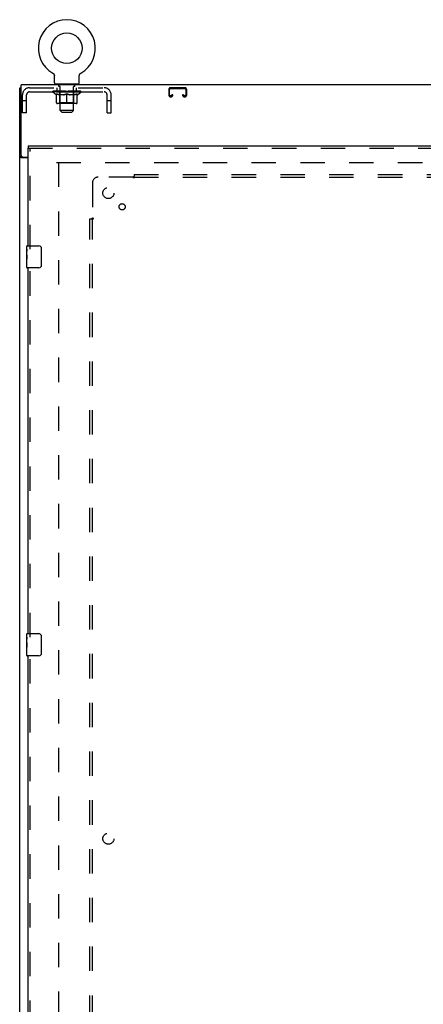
# Model space of a CAD drawing. Header units: inches. Extents: x 0 to 200, y 0 to 129.
# Tile 5 of 30: x 47 to 65, y 41 to 85. Entities that reach past the tile are written whole.
import ezdxf

# ---------------------------------------------------------------- set-up
doc = ezdxf.new("R2010")
doc.units = ezdxf.units.IN
doc.header["$LTSCALE"] = 11
doc.header["$MEASUREMENT"] = 0
doc.linetypes.add('HIDDEN', pattern=[0.2, 0.1, -0.1])
doc.layers.get('0').update_dxf_attribs({"linetype": 'CONTINUOUS'})
for name, color, linetype in [('DEFAULT_2', 8, 'HIDDEN'), ('MAIN_ENCLOSURE_DOOR_ASSEMBLY', 7, 'CONTINUOUS'), ('SUBPANEL', 7, 'CONTINUOUS')]:
    doc.layers.add(name, color=color, linetype=linetype)

msp = doc.modelspace()

# ---------------------------------------------------------------- linework, layer by layer
at = {"color": 7, "linetype": 'Continuous'}
for p, q in [((48.1378, 82.6124), (48.1377, 82.6124)), ((48.1377, 82.6124), (48.1421, 82.6099)), ((48.1389, 82.6118), (48.1405, 82.6109)), ((48.1421, 82.6099), (48.1464, 82.6071)), ((48.1463, 82.6072), (48.1506, 82.6042)), ((48.1504, 82.6043), (48.1546, 82.6012)), ((48.1545, 82.6013), (48.1586, 82.598)), ((48.1585, 82.5981), (48.1624, 82.5947)), ((48.1623, 82.5948), (48.1662, 82.5913)), ((48.166, 82.5914), (48.1698, 82.5877)), ((48.1696, 82.5878), (48.1732, 82.584)), ((48.1731, 82.5842), (48.1766, 82.5802)), ((48.1765, 82.5803), (48.1798, 82.5763)), ((48.1797, 82.5764), (48.1829, 82.5722)), ((48.1828, 82.5723), (48.1858, 82.5681)), ((48.1857, 82.5682), (48.1885, 82.5638)), ((48.1885, 82.5639), (48.1912, 82.5595)), ((48.1936, 82.5551), (48.1959, 82.5506)), ((48.1959, 82.5506), (48.1981, 82.5459)), ((48.198, 82.546), (48.2001, 82.5412)), ((48.2, 82.5413), (48.2019, 82.5365)), ((48.2019, 82.5366), (48.2035, 82.5317)), ((48.2035, 82.5318), (48.205, 82.5269)), ((48.205, 82.5269), (48.2063, 82.5219)), ((48.2063, 82.522), (48.2074, 82.517)), ((48.2074, 82.5171), (48.2084, 82.512)), ((48.2084, 82.5121), (48.2092, 82.507)), ((48.2092, 82.507), (48.2098, 82.502)), ((48.2105, 82.1733), (48.2105, 82.4874)), ((49.3355, 82.4874), (49.3356, 82.4918)), ((49.3355, 82.1733), (49.3355, 82.4874)), ((49.3356, 82.4919), (49.3358, 82.4969)), ((49.3356, 82.4918), (49.3358, 82.4969)), ((49.3358, 82.4969), (49.3363, 82.502)), ((49.3362, 82.502), (49.3369, 82.507)), ((49.3368, 82.507), (49.3376, 82.5121)), ((49.3376, 82.512), (49.3386, 82.5171)), ((49.3386, 82.517), (49.3397, 82.522)), ((49.3397, 82.5219), (49.341, 82.5269)), ((49.341, 82.5269), (49.3425, 82.5318)), ((49.3425, 82.5317), (49.3442, 82.5366)), ((49.3441, 82.5365), (49.346, 82.5413)), ((49.346, 82.5412), (49.348, 82.546)), ((49.3479, 82.5459), (49.3501, 82.5506)), ((49.3501, 82.5505), (49.3524, 82.5551)), ((49.3524, 82.555), (49.3549, 82.5596)), ((49.3549, 82.5595), (49.3576, 82.5639)), ((49.3575, 82.5638), (49.3603, 82.5682)), ((49.3603, 82.5681), (49.3633, 82.5723)), ((49.3632, 82.5722), (49.3663, 82.5764)), ((49.3662, 82.5763), (49.3696, 82.5803)), ((49.3694, 82.5802), (49.3729, 82.5842)), ((49.3728, 82.584), (49.3764, 82.5878)), ((49.3763, 82.5877), (49.38, 82.5914)), ((49.3799, 82.5913), (49.3837, 82.5948)), ((49.3836, 82.5947), (49.3876, 82.5981)), ((49.3874, 82.598), (49.3915, 82.6013)), ((49.3914, 82.6012), (49.3956, 82.6043)), ((49.3955, 82.6042), (49.3997, 82.6072)), ((49.3996, 82.6071), (49.4039, 82.6099)), ((49.3997, 82.6072), (49.401, 82.608)), ((49.4039, 82.6099), (49.4083, 82.6124)), ((49.4056, 82.6109), (49.4071, 82.6118)), ((49.4082, 82.6124), (49.4083, 82.6125)), ((46.648, 10.1993), (46.648, 81.9493)), ((46.648, 81.9493), (46.7105, 81.9493)), ((46.7105, 78.8868), (46.7105, 82.0743)), ((74.0855, 82.0743), (46.7105, 82.0743)), ((48.273, 82.1043), (48.273, 82.0743)), ((49.273, 82.1043), (48.273, 82.1043)), ((49.273, 82.1043), (49.273, 82.0743)), ((46.7456, 78.8307), (46.648, 78.8307)), ((47.023, 78.7931), (46.7087, 78.7931)), ((46.773, 78.8243), (47.023, 78.8243))]:
    msp.add_line(p, q, dxfattribs=at)
for points in [[(48.1911, 82.5596), (48.1936, 82.555), (48.1959, 82.5505)], [(48.2098, 82.502), (48.2102, 82.4969), (48.2104, 82.4919), (48.2105, 82.4874)], [(46.6793, 78.807), (46.6756, 78.8084), (46.672, 78.8099), (46.6685, 78.8114), (46.6654, 78.8128), (46.6624, 78.8142), (46.6597, 78.8158), (46.6571, 78.8174), (46.6549, 78.819), (46.653, 78.8206), (46.6515, 78.8222), (46.6502, 78.8238), (46.6493, 78.8255), (46.6486, 78.8271), (46.6482, 78.8289), (46.648, 78.8307)], [(46.7087, 78.7931), (46.7066, 78.7946), (46.7041, 78.7962), (46.7013, 78.7978), (46.6981, 78.7994), (46.6946, 78.8009), (46.6909, 78.8025), (46.6871, 78.804), (46.6793, 78.807)]]:
    msp.add_lwpolyline(points, dxfattribs=at)
at = {"color": 3, "linetype": 'Continuous'}
msp.add_lwpolyline([(46.8033, 78.7931), (46.8037, 78.7949), (46.8038, 78.7967), (46.8037, 78.7984), (46.8034, 78.8), (46.8029, 78.8016), (46.8022, 78.8031), (46.8012, 78.8046), (46.8001, 78.8062), (46.7987, 78.8077), (46.7971, 78.8091), (46.7955, 78.8104), (46.7938, 78.8117), (46.7919, 78.813), (46.7899, 78.8142), (46.7878, 78.8155), (46.7857, 78.8168), (46.7837, 78.818), (46.7817, 78.8193), (46.7797, 78.8207), (46.7779, 78.8221), (46.7763, 78.8236), (46.7757, 78.8243)], dxfattribs=at)
at = {"color": 7, "linetype": 'Continuous'}
msp.add_circle((48.773, 83.7323), 0.6875, dxfattribs=at)
for centre, radius, start, end in [((48.773, 83.7323), 1.2875, 299.50526, 240.49473), ((48.2795, 82.1733), 0.069, 180, 265), ((49.2665, 82.1733), 0.069, 275, 360), ((46.773, 78.8868), 0.0625, 180, 270)]:
    msp.add_arc(centre, radius, start, end, dxfattribs=at)
at = {"layer": 'DEFAULT_2', "color": 8, "linetype": 'HIDDEN'}
for p, q in [((48.1377, 82.6125), (48.1377, 82.6124)), ((48.1451, 82.608), (48.1463, 82.6072)), ((47.09, 81.9493), (50.456, 81.9493)), ((47.09, 81.7623), (50.456, 81.7623)), ((48.1398, 81.7436), (48.1398, 81.7903)), ((48.2991, 81.632), (48.1398, 81.7436)), ((49.4063, 81.7436), (48.1398, 81.7436)), ((48.1494, 81.7836), (48.1494, 81.7903)), ((48.158, 81.7803), (48.158, 81.7837)), ((48.158, 81.7803), (49.388, 81.7803)), ((48.1669, 81.7803), (48.1669, 81.7837)), ((48.1678, 81.7803), (48.1678, 81.7837)), ((48.1779, 81.7836), (48.1779, 81.7903)), ((48.1942, 81.7803), (48.1942, 81.7837)), ((48.196, 81.7803), (48.196, 81.7837)), ((48.2246, 81.7836), (48.2246, 81.7903)), ((48.2391, 81.7803), (48.2391, 81.7837)), ((48.2418, 81.7803), (48.2418, 81.7837)), ((48.4461, 81.7834), (48.2447, 81.7834)), ((48.2879, 81.7836), (48.2879, 81.7903)), ((48.2893, 81.7803), (48.2893, 81.7834)), ((48.29, 81.7803), (48.29, 81.7834)), ((48.293, 81.7803), (48.293, 81.7834)), ((48.3002, 81.7803), (48.3002, 81.7837)), ((48.3002, 81.7803), (48.3002, 81.7834)), ((48.3036, 81.7803), (48.3036, 81.7837)), ((48.307, 81.7803), (48.307, 81.7844)), ((48.3113, 81.7803), (48.3113, 81.7834)), ((48.3256, 81.7803), (48.3256, 81.7834)), ((48.3355, 81.7623), (48.3355, 81.9493)), ((48.3437, 81.7803), (48.3437, 81.7834)), ((48.3441, 81.7803), (48.3441, 81.7861)), ((48.3645, 81.7803), (48.3645, 81.7834)), ((48.3645, 81.7803), (48.3645, 81.7834)), ((48.366, 81.7836), (48.366, 81.7903)), ((48.3756, 81.7803), (48.3756, 81.7837)), ((48.3798, 81.7803), (48.3798, 81.7837)), ((48.389, 81.7803), (48.389, 81.7834)), ((48.4003, 81.7803), (48.4003, 81.7876)), ((48.408, 82.0143), (48.408, 82.0943)), ((48.4158, 81.7803), (48.4158, 81.7834)), ((48.4779, 82.0043), (48.418, 82.0043)), ((48.4189, 81.7803), (48.4189, 81.7834)), ((48.4461, 81.7803), (48.4461, 81.7834)), ((48.5131, 81.7834), (48.4511, 81.7834)), ((48.4564, 81.7836), (48.4564, 81.7903)), ((48.4603, 81.2718), (48.4603, 81.7405)), ((48.4605, 82.1043), (48.4605, 82.0743)), ((48.4632, 81.7803), (48.4632, 81.7837)), ((48.4679, 81.7803), (48.4679, 81.7837)), ((48.473, 80.9233), (48.473, 81.9943)), ((48.4739, 81.7803), (48.4739, 81.7887)), ((48.478, 81.7803), (48.478, 81.7834)), ((48.4889, 81.7803), (48.4889, 81.7834)), ((48.5131, 81.7803), (48.5131, 81.7834)), ((48.588, 81.7834), (48.5288, 81.7834)), ((48.5492, 81.7803), (48.5492, 81.7834)), ((48.5564, 81.7836), (48.5564, 81.7903)), ((48.5601, 81.7803), (48.5601, 81.7837)), ((48.5625, 81.7803), (48.5625, 81.7896)), ((48.5652, 81.7803), (48.5652, 81.7837)), ((48.5727, 81.7803), (48.5727, 81.7838)), ((48.588, 81.7803), (48.588, 81.7834)), ((48.6685, 81.7834), (48.614, 81.7834)), ((48.6271, 81.7803), (48.6271, 81.7834)), ((48.6586, 81.7834), (48.773, 81.7903)), ((48.663, 81.7836), (48.663, 81.7903)), ((48.6636, 81.7902), (48.663, 81.7903)), ((48.6636, 81.7837), (48.6636, 81.7902)), ((48.6636, 81.7803), (48.6636, 81.7837)), ((48.6675, 81.7803), (48.6675, 81.7839)), ((48.6685, 81.7803), (48.6685, 81.7834)), ((48.6689, 81.7803), (48.6689, 81.7837)), ((48.7522, 81.7834), (48.704, 81.7834)), ((48.7095, 81.7803), (48.7095, 81.7834)), ((48.7522, 81.7803), (48.7522, 81.7834)), ((48.7705, 81.7838), (48.7703, 81.7837)), ((48.7703, 81.7803), (48.7703, 81.7837)), ((48.7705, 81.7803), (48.7705, 81.7837)), ((48.773, 81.7836), (48.773, 81.7903)), ((48.7756, 81.7838), (48.7757, 81.7837)), ((48.7756, 81.7803), (48.7756, 81.7837)), ((48.7757, 81.7803), (48.7757, 81.7837)), ((48.7775, 81.7834), (48.842, 81.7834)), ((48.7938, 81.7803), (48.7938, 81.7834)), ((48.8099, 81.7834), (48.8099, 81.7881)), ((48.8099, 81.7881), (48.8874, 81.7834)), ((48.8312, 81.7834), (48.8312, 81.7868)), ((48.8365, 81.7803), (48.8365, 81.7834)), ((48.8771, 81.7803), (48.8771, 81.7837)), ((48.8775, 81.7803), (48.8775, 81.7834)), ((48.8775, 81.7834), (48.932, 81.7834)), ((48.8786, 81.7803), (48.8786, 81.7839)), ((48.8824, 81.7902), (48.883, 81.7903)), ((48.8824, 81.7837), (48.8824, 81.7902)), ((48.8825, 81.7803), (48.8825, 81.7837)), ((48.883, 81.7836), (48.883, 81.7903)), ((48.9189, 81.7803), (48.9189, 81.7834)), ((48.958, 81.7803), (48.958, 81.7834)), ((48.9581, 81.7834), (49.0172, 81.7834)), ((48.9734, 81.7803), (48.9734, 81.7838)), ((48.9808, 81.7803), (48.9808, 81.7837)), ((48.9835, 81.7803), (48.9835, 81.7896)), ((48.9859, 81.7803), (48.9859, 81.7837)), ((48.9896, 81.7836), (48.9896, 81.7903)), ((48.9969, 81.7803), (48.9969, 81.7834)), ((49.0329, 81.7803), (49.0329, 81.7834)), ((49.0329, 81.7834), (49.0949, 81.7834)), ((49.0571, 81.7803), (49.0571, 81.7834)), ((49.068, 81.7803), (49.068, 81.7834)), ((49.128, 82.0043), (49.0681, 82.0043)), ((49.0722, 81.7803), (49.0722, 81.7887)), ((49.073, 80.9233), (49.073, 81.9943)), ((49.0782, 81.7803), (49.0782, 81.7837)), ((49.0828, 81.7803), (49.0828, 81.7837)), ((49.0855, 82.1043), (49.0855, 82.0743)), ((49.0858, 81.2718), (49.0858, 81.7405)), ((49.0896, 81.7836), (49.0896, 81.7903)), ((49.0999, 81.7803), (49.0999, 81.7834)), ((49.0999, 81.7834), (49.3013, 81.7834)), ((49.1272, 81.7803), (49.1272, 81.7834)), ((49.1302, 81.7803), (49.1302, 81.7834)), ((49.138, 82.0143), (49.138, 82.0943)), ((49.1457, 81.7803), (49.1457, 81.7876)), ((49.157, 81.7803), (49.157, 81.7834)), ((49.1662, 81.7803), (49.1662, 81.7837)), ((49.1704, 81.7803), (49.1704, 81.7837)), ((49.1801, 81.7836), (49.1801, 81.7903)), ((49.1815, 81.7803), (49.1815, 81.7834)), ((49.1815, 81.7803), (49.1815, 81.7834)), ((49.2019, 81.7803), (49.2019, 81.7861)), ((49.2024, 81.7803), (49.2024, 81.7834)), ((49.2105, 81.7623), (49.2105, 81.9493)), ((49.2205, 81.7803), (49.2205, 81.7834)), ((49.2347, 81.7803), (49.2347, 81.7834)), ((49.239, 81.7803), (49.239, 81.7844)), ((49.2424, 81.7803), (49.2424, 81.7837)), ((49.2458, 81.7803), (49.2458, 81.7834)), ((49.2459, 81.7803), (49.2459, 81.7837)), ((49.247, 81.632), (49.4063, 81.7436)), ((49.253, 81.7803), (49.253, 81.7834)), ((49.256, 81.7803), (49.256, 81.7834)), ((49.2568, 81.7803), (49.2568, 81.7834)), ((49.2581, 81.7836), (49.2581, 81.7903)), ((49.3043, 81.7803), (49.3043, 81.7837)), ((49.307, 81.7803), (49.307, 81.7837)), ((49.3214, 81.7836), (49.3214, 81.7903)), ((49.35, 81.7803), (49.35, 81.7837)), ((49.3518, 81.7803), (49.3518, 81.7837)), ((49.3681, 81.7836), (49.3681, 81.7903)), ((49.3782, 81.7803), (49.3782, 81.7837)), ((49.3791, 81.7803), (49.3791, 81.7837)), ((49.388, 81.7803), (49.388, 81.7837)), ((49.3967, 81.7836), (49.3967, 81.7903)), ((49.4063, 81.7436), (49.4063, 81.7903)), ((53.3668, 81.8693), (53.3668, 81.6231)), ((53.4068, 81.6231), (53.4068, 81.8693)), ((54.0993, 81.9493), (53.4468, 81.9493)), ((53.4468, 81.9093), (54.0993, 81.9093)), ((54.1393, 81.8693), (54.1393, 81.6231)), ((54.1793, 81.6231), (54.1793, 81.8693)), ((46.773, 80.8243), (46.773, 81.6323)), ((46.96, 81.3543), (46.773, 81.3543)), ((46.96, 80.8243), (46.96, 81.6323)), ((48.2991, 81.632), (48.3095, 81.632)), ((48.3095, 81.2691), (48.3095, 81.6753)), ((48.6317, 81.632), (48.4519, 81.632)), ((48.773, 81.232), (48.773, 81.6758)), ((49.0942, 81.632), (48.9143, 81.632)), ((49.2365, 81.2691), (49.2365, 81.6753)), ((49.2365, 81.632), (49.247, 81.632)), ((50.586, 80.8243), (50.586, 81.6323)), ((50.773, 81.3543), (50.586, 81.3543)), ((50.773, 80.8243), (50.773, 81.6323)), ((53.4743, 81.5831), (53.4468, 81.5831)), ((53.4468, 81.5431), (53.4743, 81.5431)), ((53.5143, 81.6368), (53.5143, 81.6231)), ((53.5543, 81.6368), (53.5143, 81.6368)), ((53.5543, 81.6231), (53.5543, 81.6368)), ((53.9918, 81.6368), (53.9918, 81.6231)), ((54.0318, 81.6368), (53.9918, 81.6368)), ((54.0318, 81.6231), (54.0318, 81.6368)), ((54.0993, 81.5831), (54.0718, 81.5831)), ((54.0718, 81.5431), (54.0993, 81.5431)), ((49.1994, 81.232), (48.3466, 81.232)), ((48.4603, 81.2718), (48.4204, 81.232)), ((49.0858, 81.2718), (48.4603, 81.2718)), ((48.542, 80.8543), (48.473, 80.9233)), ((49.073, 80.9233), (48.473, 80.9233)), ((48.542, 80.8543), (49.004, 80.8543)), ((49.004, 80.8543), (49.073, 80.9233)), ((49.0858, 81.2718), (49.1256, 81.232)), ((46.96, 80.8243), (46.773, 80.8243)), ((50.586, 80.8243), (50.773, 80.8243)), ((48.3043, 78.5743), (71.2418, 78.5743)), ((48.398, 78.5742), (48.398, 17.5744))]:
    msp.add_line(p, q, dxfattribs=at)
for points in [[(48.3095, 81.6753), (48.3353, 81.6654), (48.3607, 81.6565), (48.3857, 81.6488), (48.4104, 81.6421), (48.435, 81.6365), (48.4594, 81.632)], [(48.4519, 81.632), (48.4284, 81.6367), (48.405, 81.6423), (48.3814, 81.649), (48.3578, 81.6565), (48.3338, 81.665), (48.3095, 81.6745)], [(48.622, 81.632), (48.6469, 81.6366), (48.6718, 81.6423), (48.6967, 81.649), (48.7218, 81.6569), (48.7473, 81.6658), (48.773, 81.6758)], [(48.773, 81.6741), (48.7487, 81.6646), (48.7248, 81.6562), (48.7012, 81.6487), (48.678, 81.6422), (48.6548, 81.6366), (48.6317, 81.632)], [(48.773, 81.6758), (48.799, 81.6657), (48.8246, 81.6568), (48.8497, 81.6489), (48.8746, 81.6422), (48.8994, 81.6366), (48.924, 81.632)], [(48.9143, 81.632), (48.891, 81.6367), (48.8677, 81.6423), (48.8444, 81.6488), (48.8209, 81.6563), (48.7971, 81.6647), (48.773, 81.6741)], [(49.0866, 81.632), (49.1113, 81.6366), (49.136, 81.6422), (49.1608, 81.6489), (49.1857, 81.6567), (49.211, 81.6655), (49.2365, 81.6753)], [(49.2365, 81.6745), (49.212, 81.6649), (49.1879, 81.6564), (49.1642, 81.6488), (49.1407, 81.6423), (49.1174, 81.6367), (49.0942, 81.632)]]:
    msp.add_lwpolyline(points, dxfattribs=at)
for centre, radius, start, end in [((47.09, 81.6323), 0.317, 90, 180), ((47.09, 81.6323), 0.13, 90, 180), ((48.2795, 82.1733), 0.069, 265, 270), ((48.398, 82.0943), 0.01, 0, 90), ((48.418, 82.0143), 0.01, 180, 270), ((48.4204, 81.7405), 0.0398, 0, 90), ((48.463, 81.9943), 0.01, 0, 90), ((49.083, 81.9943), 0.01, 90, 180), ((49.1256, 81.7405), 0.0398, 90, 180), ((49.128, 82.0143), 0.01, 270, 360), ((49.148, 82.0943), 0.01, 90, 180), ((49.2665, 82.1733), 0.069, 270, 275), ((50.456, 81.6323), 0.317, 0, 90), ((50.456, 81.6323), 0.13, 0, 90), ((53.4468, 81.8693), 0.08, 90, 180), ((53.4468, 81.8693), 0.04, 90, 180), ((54.0993, 81.8693), 0.08, 0, 90), ((54.0993, 81.8693), 0.04, 0, 90), ((53.4468, 81.6231), 0.08, 180, 270), ((53.4468, 81.6231), 0.04, 180, 270), ((53.4743, 81.6231), 0.08, 270, 360), ((53.4743, 81.6231), 0.04, 270, 360), ((54.0718, 81.6231), 0.08, 180, 270), ((54.0718, 81.6231), 0.04, 180, 270), ((54.0993, 81.6231), 0.08, 270, 360), ((54.0993, 81.6231), 0.04, 270, 360), ((48.3466, 81.2691), 0.0371, 180, 270), ((49.1994, 81.2691), 0.0371, 270, 360)]:
    msp.add_arc(centre, radius, start, end, dxfattribs=at)
for centre, major_axis, ratio, start_param, end_param in [((48.773, 81.7903), (0.6333, 0.0067), 0.0596298, 2.9664305, 3.1409634), ((48.1199, 81.7784), (0.1981, 0), 0.0605564, 0.4306524, 1.4705034), ((48.773, 81.7903), (0.6333, 0), 0.0605564, 3.1415927, 3.3161256), ((48.1199, 81.7717), (0.1981, 0.0021), 0.0596298, 1.3765956, 1.4698741), ((48.773, 81.7903), (0.6333, 0.0132), 0.05688, 2.7913449, 2.9658778), ((48.0956, 81.7784), (0.1981, 0.0021), 0.0596298, 0.2554902, 1.2953412), ((48.1641, 81.7784), (0.1981, -0.0021), 0.0596298, 0.6058146, 1.6456656), ((48.773, 81.7903), (0.6333, -0.0067), 0.0596298, -2.9664305, -2.7918975), ((48.1641, 81.7717), (0.1981, 0), 0.0605564, 1.5517578, 1.6450363), ((48.0956, 81.7717), (0.1981, 0.0041), 0.05688, 1.2015101, 1.2947885), ((48.1653, 81.774), (0.1643, 0.0017), 0.0596298, 1.0652284, 1.6142757), ((48.1455, 81.774), (0.1643, 0.0034), 0.05688, 0.8901429, 1.4391902), ((48.2035, 81.774), (0.1643, 0), 0.0605564, 1.2403906, 1.7894379), ((48.773, 81.7903), (0.6333, 0.0192), 0.0523953, 2.6164031, 2.790936), ((48.0919, 81.7784), (0.1981, 0.0041), 0.05688, 0.0804047, 1.1202556), ((48.2267, 81.7784), (0.1981, -0.0041), 0.05688, 0.7809002, 1.8207511), ((48.773, 81.7903), (0.6333, -0.0132), 0.05688, -2.7913449, -2.616812), ((48.2267, 81.7717), (0.1981, -0.0021), 0.0596298, 1.72692, 1.8201985), ((48.0919, 81.7717), (0.1981, 0.006), 0.0523953, 1.0265683, 1.1198467), ((48.1449, 81.774), (0.1643, 0.005), 0.0523953, 0.7152011, 1.2642483), ((48.259, 81.774), (0.1643, -0.0017), 0.0596298, 1.4155528, 1.9646001), ((48.773, 81.7903), (0.6333, 0.0247), 0.0463186, 2.4416541, 2.616187), ((48.306, 81.7784), (0.1981, -0.006), 0.0523953, 0.955842, 1.9956929), ((48.1088, 81.7784), (0.1981, 0.006), 0.0523953, -0.0945372, 0.9453138), ((48.773, 81.7903), (0.6333, -0.0192), 0.0523953, -2.6164031, -2.4418701), ((48.306, 81.7717), (0.1981, -0.0041), 0.05688, 1.9020056, 1.995284), ((48.1088, 81.7717), (0.1981, 0.0077), 0.0463186, 0.8518193, 0.9450978), ((48.1633, 81.774), (0.1643, 0.0064), 0.0463186, 0.5404521, 1.0894994), ((48.3301, 81.774), (0.1643, -0.0034), 0.05688, 1.5906384, 2.1396857), ((48.773, 81.7903), (0.6333, 0.0294), 0.0388412, 2.2671235, 2.4416564), ((48.3994, 81.7784), (0.1981, -0.0077), 0.0463186, 1.1305909, 2.1704419), ((48.146, 81.7784), (0.1981, 0.0077), 0.0463186, -0.2692861, 0.7705648), ((48.773, 81.7903), (0.6333, -0.0247), 0.0463186, -2.4416541, -2.2671212), ((48.3994, 81.7717), (0.1981, -0.006), 0.0523953, 2.0769474, 2.1702259), ((48.146, 81.7717), (0.1981, 0.0092), 0.0388412, 0.6772887, 0.7705671), ((48.2002, 81.774), (0.1643, 0.0076), 0.0388412, 0.3659215, 0.9149688), ((48.4147, 81.774), (0.1643, -0.005), 0.0523953, 1.7655802, 2.3146275), ((48.773, 81.7903), (0.6333, 0.0332), 0.0301951, 2.0928101, 2.267343), ((48.5042, 81.7784), (0.1981, -0.0092), 0.0388412, 1.3051216, 2.3449725), ((48.2022, 81.7784), (0.1981, 0.0092), 0.0388412, -0.4438167, 0.5960342), ((48.773, 81.7903), (0.6333, -0.0294), 0.0388412, -2.2671235, -2.0925906), ((48.5042, 81.7717), (0.1981, -0.0077), 0.0463186, 2.2516964, 2.3449748), ((48.2022, 81.7717), (0.1981, 0.0104), 0.0301951, 0.5029753, 0.5962537), ((48.2546, 81.774), (0.1643, 0.0086), 0.0301951, 0.1916081, 0.7406554), ((48.5102, 81.774), (0.1643, -0.0064), 0.0463186, 1.9403292, 2.4893764), ((48.2757, 81.7784), (0.1981, 0.0104), 0.0301951, -0.6181301, 0.4217208), ((48.773, 81.7903), (0.6333, 0.0361), 0.0206446, 1.9186869, 2.0932198), ((48.6172, 81.7784), (0.1981, -0.0104), 0.0301951, 1.4794349, 2.5192859), ((48.773, 81.7903), (0.6333, -0.0332), 0.0301951, -2.0928101, -1.9182772), ((48.6172, 81.7717), (0.1981, -0.0092), 0.0388412, 2.426227, 2.5195054), ((48.2757, 81.7717), (0.1981, 0.0113), 0.0206446, 0.3288521, 0.4221305), ((48.3247, 81.774), (0.1643, 0.0094), 0.0206446, 0.0174849, 0.5665322), ((48.6136, 81.774), (0.1643, -0.0076), 0.0388412, 2.1148598, 2.6639071), ((48.3644, 81.7784), (0.1981, 0.0113), 0.0206446, -0.7922533, 0.2475976), ((48.773, 81.7903), (0.6333, 0.0378), 0.0104782, 1.7447043, 1.9192372), ((48.7349, 81.7784), (0.1981, -0.0113), 0.0206446, 1.6535582, 2.6934091), ((48.773, 81.7903), (0.6333, -0.0361), 0.0206446, -1.9186869, -1.744154), ((48.7349, 81.7717), (0.1981, -0.0104), 0.0301951, 2.6005404, 2.6938188), ((48.3644, 81.7717), (0.1981, 0.0118), 0.0104782, 0.1548695, 0.2481479), ((48.4084, 81.774), (0.1643, 0.0098), 0.0104782, 6.1266876, 6.6757349), ((48.7219, 81.774), (0.1643, -0.0086), 0.0301951, 2.2891732, 2.8382204), ((48.4655, 81.7784), (0.1981, 0.0118), 0.0104782, -0.9662359, -0.0008456), ((48.8538, 81.7784), (0.1981, -0.0118), 0.0104782, 1.8275408, 2.8673917), ((48.773, 81.7903), (0.6333, -0.0378), 0.0104782, -1.7447043, -1.5630069), ((48.8538, 81.7717), (0.1981, -0.0113), 0.0206446, 2.7746636, 2.867942), ((48.8318, 81.774), (0.1643, -0.0094), 0.0206446, 2.4632964, 3.0123437), ((48.6923, 81.7784), (0.1981, 0.0118), 0.0104782, 0.2742009, 1.3140519), ((48.6062, 81.774), (0.1643, 0.0098), 0.0104782, -0.0004831, 0.5043137), ((48.5759, 81.7717), (0.1981, 0.0118), 0.0104782, 0.099668, 0.1929465), ((48.773, 81.7903), (0.6333, 0.0378), 0.0104782, -1.5714213, -1.3968884), ((48.9398, 81.774), (0.1643, -0.0098), 0.0104782, 2.637279, 3.1418904), ((48.9702, 81.7717), (0.1981, -0.0118), 0.0104782, 2.7423099, 2.9486462), ((48.8111, 81.7784), (0.1981, 0.0113), 0.0206446, 0.4481835, 1.4880345), ((48.7142, 81.774), (0.1643, 0.0094), 0.0206446, 0.129249, 0.6782963), ((48.6923, 81.7717), (0.1981, 0.0113), 0.0206446, 0.2736506, 0.3669291), ((49.0806, 81.7784), (0.1981, -0.0118), 0.0104782, -3.140747, -2.1753567), ((48.773, 81.7903), (0.6333, 0.0361), 0.0206446, -1.3974387, -1.2229058), ((48.773, 81.7903), (0.6333, -0.0378), 0.0104782, 1.2223554, 1.3968884), ((48.9288, 81.7784), (0.1981, 0.0104), 0.0301951, 0.6223068, 1.6621577), ((48.8241, 81.774), (0.1643, 0.0086), 0.0301951, 0.3033722, 0.8524195), ((49.1376, 81.774), (0.1643, -0.0098), 0.0104782, 2.7490431, 3.2980904), ((49.1816, 81.7784), (0.1981, -0.0113), 0.0206446, 2.893995, 3.933846), ((48.8111, 81.7717), (0.1981, 0.0104), 0.0301951, 0.4477738, 0.5410523), ((49.1816, 81.7717), (0.1981, -0.0118), 0.0104782, 2.8934447, 2.9867232), ((49.0418, 81.7784), (0.1981, 0.0092), 0.0388412, 0.7966201, 1.8364711), ((48.773, 81.7903), (0.6333, 0.0332), 0.0301951, -1.2233155, -1.0487825), ((48.773, 81.7903), (0.6333, -0.0361), 0.0206446, 1.0483728, 1.2229058), ((48.9324, 81.774), (0.1643, 0.0076), 0.0388412, 0.4776856, 1.0267329), ((49.2214, 81.774), (0.1643, -0.0094), 0.0206446, 2.5750605, 3.1241078), ((49.2703, 81.7784), (0.1981, -0.0104), 0.0301951, 2.7198718, 3.7597228), ((49.1466, 81.7784), (0.1981, 0.0077), 0.0463186, 0.9711508, 2.0110017), ((48.9288, 81.7717), (0.1981, 0.0092), 0.0388412, 0.6220872, 0.7153657), ((49.2703, 81.7717), (0.1981, -0.0113), 0.0206446, 2.7194621, 2.8127406), ((48.773, 81.7903), (0.6333, 0.0294), 0.0388412, -1.0490021, -0.8744692), ((48.773, 81.7903), (0.6333, -0.0332), 0.0301951, 0.8742496, 1.0487825), ((49.0359, 81.774), (0.1643, 0.0064), 0.0463186, 0.6522162, 1.2012635), ((49.24, 81.7784), (0.1981, 0.006), 0.0523953, 1.1458997, 2.1857507), ((49.2915, 81.774), (0.1643, -0.0086), 0.0301951, 2.4009373, 2.9499846), ((49.3438, 81.7784), (0.1981, -0.0092), 0.0388412, 2.5455585, 3.5854094), ((49.1313, 81.774), (0.1643, 0.005), 0.0523953, 0.8269652, 1.3760124), ((49.0418, 81.7717), (0.1981, 0.0077), 0.0463186, 0.7966178, 0.8898963), ((49.3438, 81.7717), (0.1981, -0.0104), 0.0301951, 2.5453389, 2.6386173), ((49.3193, 81.7784), (0.1981, 0.0041), 0.05688, 1.3208416, 2.3606925), ((48.773, 81.7903), (0.6333, 0.0247), 0.0463186, -0.8744715, -0.6999385), ((48.773, 81.7903), (0.6333, -0.0294), 0.0388412, 0.6999362, 0.8744692), ((49.4, 81.7784), (0.1981, -0.0077), 0.0463186, 2.3710278, 3.4108788), ((49.3458, 81.774), (0.1643, -0.0076), 0.0388412, 2.2266239, 2.7756712), ((49.382, 81.7784), (0.1981, 0.0021), 0.0596298, 1.4959271, 2.535778), ((49.2159, 81.774), (0.1643, 0.0034), 0.05688, 1.001907, 1.5509543), ((49.4372, 81.7784), (0.1981, -0.006), 0.0523953, 2.1962789, 3.2361298), ((49.3827, 81.774), (0.1643, -0.0064), 0.0463186, 2.0520933, 2.6011405), ((49.1466, 81.7717), (0.1981, 0.006), 0.0523953, 0.9713668, 1.0646452), ((49.4, 81.7717), (0.1981, -0.0092), 0.0388412, 2.3710255, 2.464304), ((49.4261, 81.7784), (0.1981, 0), 0.0605564, 1.6710893, 2.7109402), ((49.4542, 81.7784), (0.1981, -0.0041), 0.05688, 2.021337, 3.061188), ((48.773, 81.7903), (0.6333, 0.0192), 0.0523953, -0.6997225, -0.5251896), ((48.773, 81.7903), (0.6333, -0.0247), 0.0463186, 0.5254056, 0.6999385), ((49.4504, 81.7784), (0.1981, -0.0021), 0.0596298, 1.8462515, 2.8861024), ((49.287, 81.774), (0.1643, 0.0017), 0.0596298, 1.1769925, 1.7260398), ((49.4012, 81.774), (0.1643, -0.005), 0.0523953, 1.8773443, 2.4263916), ((49.3425, 81.774), (0.1643, 0), 0.0605564, 1.3521547, 1.901202), ((49.4005, 81.774), (0.1643, -0.0034), 0.05688, 1.7024025, 2.2514498), ((49.3808, 81.774), (0.1643, -0.0017), 0.0596298, 1.5273169, 2.0763642), ((49.24, 81.7717), (0.1981, 0.0041), 0.05688, 1.1463086, 1.2395871), ((49.4372, 81.7717), (0.1981, -0.0077), 0.0463186, 2.1964949, 2.2897733), ((48.773, 81.7903), (0.6333, 0.0132), 0.05688, -0.5247807, -0.3502477), ((48.773, 81.7903), (0.6333, -0.0192), 0.0523953, 0.3506567, 0.5251896), ((49.3193, 81.7717), (0.1981, 0.0021), 0.0596298, 1.3213942, 1.4146726), ((49.4542, 81.7717), (0.1981, -0.006), 0.0523953, 2.021746, 2.1150244), ((48.773, 81.7903), (0.6333, 0.0067), 0.0596298, -0.3496951, -0.1751622), ((48.773, 81.7903), (0.6333, -0.0132), 0.05688, 0.1757148, 0.3502477), ((49.382, 81.7717), (0.1981, 0), 0.0605564, 1.4965564, 1.5898348), ((49.4504, 81.7717), (0.1981, -0.0041), 0.05688, 1.8468041, 1.9400826), ((49.4261, 81.7717), (0.1981, -0.0021), 0.0596298, 1.6717186, 1.764997), ((48.773, 81.7903), (0.6333, 0), 0.0605564, -0.1745329, 0), ((48.773, 81.7903), (0.6333, -0.0067), 0.0596298, 0.0006293, 0.1751622)]:
    msp.add_ellipse(centre, major_axis=major_axis, ratio=ratio, start_param=start_param, end_param=end_param, dxfattribs=at)
at = {"layer": 'MAIN_ENCLOSURE_DOOR_ASSEMBLY', "color": 7, "linetype": 'Continuous'}
for p, q in [((47.023, 79.3243), (47.023, 79.2203)), ((46.963, 74.6637), (46.963, 74.8093)), ((46.963, 74.4059), (46.963, 74.6628)), ((46.978, 74.8243), (47.518, 74.8243)), ((47.6179, 74.7243), (47.6179, 73.9243)), ((46.9687, 74.6072), (46.963, 74.6072)), ((46.963, 74.4395), (46.97, 74.4395)), ((46.963, 73.8393), (46.963, 74.4031)), ((46.9646, 74.3766), (46.963, 74.3766)), ((46.963, 74.2448), (46.9689, 74.2448)), ((46.963, 74.2089), (46.97, 74.2089)), ((46.9644, 74.3786), (46.9663, 74.3566)), ((46.97, 74.4395), (46.97, 74.5758)), ((46.97, 73.9785), (46.97, 74.2089)), ((46.963, 74.146), (46.97, 74.146)), ((46.963, 73.9785), (46.97, 73.9785)), ((47.518, 73.8243), (46.978, 73.8243)), ((46.963, 57.1637), (46.963, 57.3093)), ((46.978, 57.3243), (47.518, 57.3243)), ((46.963, 56.9059), (46.963, 57.1628)), ((46.9687, 57.1072), (46.963, 57.1072)), ((46.963, 56.9395), (46.97, 56.9395)), ((46.963, 56.3393), (46.963, 56.9031)), ((46.9646, 56.8766), (46.963, 56.8766)), ((46.9644, 56.8786), (46.9663, 56.8566)), ((46.97, 56.9395), (46.97, 57.0758)), ((47.6179, 57.2243), (47.6179, 56.4243)), ((46.963, 56.7448), (46.9689, 56.7448)), ((46.963, 56.7089), (46.97, 56.7089)), ((46.963, 56.646), (46.97, 56.646)), ((46.963, 56.4785), (46.97, 56.4785)), ((46.97, 56.4785), (46.97, 56.7089)), ((47.518, 56.3243), (46.978, 56.3243))]:
    msp.add_line(p, q, dxfattribs=at)
at = {"layer": 'MAIN_ENCLOSURE_DOOR_ASSEMBLY', "color": 3, "linetype": 'Continuous'}
for p, q in [((47.023, 79.3243), (71.9605, 79.3243)), ((47.023, 74.8243), (47.023, 79.2203)), ((47.023, 57.3243), (47.023, 73.8243)), ((47.023, 39.8243), (47.023, 56.3243))]:
    msp.add_line(p, q, dxfattribs=at)
at = {"layer": 'MAIN_ENCLOSURE_DOOR_ASSEMBLY', "color": 8, "linetype": 'HIDDEN'}
for p, q in [((47.023, 79.2203), (71.9605, 79.2203)), ((47.127, 74.6693), (47.127, 79.2203)), ((47.127, 57.1693), (47.127, 73.9793)), ((47.127, 39.6693), (47.127, 56.4793))]:
    msp.add_line(p, q, dxfattribs=at)
at = {"layer": 'MAIN_ENCLOSURE_DOOR_ASSEMBLY', "color": 7, "linetype": 'Continuous'}
for points in [[(46.963, 74.6636), (46.9632, 74.6599), (46.9635, 74.6553), (46.9641, 74.6498), (46.9657, 74.6367)], [(46.9657, 74.6367), (46.9666, 74.6291), (46.9675, 74.621), (46.9683, 74.6124)], [(47.6112, 74.7605), (47.6132, 74.7548), (47.6149, 74.7489), (47.6162, 74.7429), (47.6172, 74.7368), (47.6177, 74.7306), (47.6179, 74.7243)], [(46.963, 74.4059), (46.9632, 74.3977), (46.9637, 74.3887), (46.9644, 74.3786)], [(46.9663, 74.3566), (46.9672, 74.3449), (46.9681, 74.3329), (46.9689, 74.3205), (46.9695, 74.3079), (46.9698, 74.2952), (46.9699, 74.2823), (46.9698, 74.2695), (46.9695, 74.2567), (46.9689, 74.2442), (46.9681, 74.2319), (46.9673, 74.2199)], [(46.9683, 74.6124), (46.969, 74.6035), (46.9695, 74.5944), (46.9698, 74.5851), (46.97, 74.5758)], [(47.6179, 73.9243), (47.6177, 73.918), (47.6172, 73.9118), (47.6162, 73.9057), (47.6149, 73.8997), (47.6132, 73.8938), (47.6112, 73.8881)], [(46.963, 57.1636), (46.9632, 57.1599), (46.9635, 57.1553), (46.9641, 57.1498), (46.9657, 57.1367)], [(46.963, 56.9059), (46.9632, 56.8977), (46.9637, 56.8887), (46.9644, 56.8786)], [(46.9657, 57.1367), (46.9666, 57.1291), (46.9675, 57.121), (46.9683, 57.1124)], [(46.9663, 56.8566), (46.9672, 56.8449), (46.9681, 56.8329), (46.9689, 56.8205), (46.9695, 56.8079), (46.9698, 56.7952), (46.9699, 56.7823), (46.9698, 56.7695), (46.9695, 56.7567), (46.9689, 56.7442), (46.9681, 56.7319), (46.9673, 56.7199)], [(46.9683, 57.1124), (46.969, 57.1035), (46.9695, 57.0944), (46.9698, 57.0851), (46.97, 57.0758)], [(47.6112, 57.2605), (47.6132, 57.2548), (47.6149, 57.2489), (47.6162, 57.2429), (47.6172, 57.2368), (47.6177, 57.2306), (47.6179, 57.2243)], [(47.6179, 56.4243), (47.6177, 56.418), (47.6172, 56.4118), (47.6162, 56.4057), (47.6149, 56.3997), (47.6132, 56.3938), (47.6112, 56.3881)]]:
    msp.add_lwpolyline(points, dxfattribs=at)
for centre, radius, start, end in [((46.978, 74.8093), 0.015, 90, 180), ((47.518, 74.7243), 0.1, 21.19986, 90), ((46.978, 73.8393), 0.015, 180, 270), ((47.518, 73.9243), 0.1, 270, 338.80009), ((46.978, 57.3093), 0.015, 90, 180), ((47.518, 57.2243), 0.1, 21.19986, 90), ((46.978, 56.3393), 0.015, 180, 270), ((47.518, 56.4243), 0.1, 270, 338.80009)]:
    msp.add_arc(centre, radius, start, end, dxfattribs=at)
for centre in [(47.226, 74.2402), (47.226, 56.7402)]:
    msp.add_ellipse(centre, major_axis=(0.263, 0), ratio=0.4328081, start_param=3.1415927, end_param=3.3215807, dxfattribs=at)
at = {"layer": 'SUBPANEL', "color": 8, "linetype": 'HIDDEN'}
for p, q in [((51.7689, 77.9181), (50.1793, 77.9181)), ((51.7821, 77.8982), (51.7783, 77.9046)), ((51.7872, 77.9368), (51.7807, 77.9303)), ((51.8043, 78.0431), (51.8043, 77.9566)), ((51.8043, 78.0431), (69.4918, 78.0431)), ((51.8043, 77.8772), (51.8043, 77.9566)), ((51.8043, 77.9181), (69.4918, 77.9181)), ((49.9293, 77.6681), (49.9293, 76.0784)), ((49.8043, 20.1056), (49.8043, 76.0431)), ((49.8043, 76.0431), (49.8907, 76.0431)), ((49.8907, 76.0431), (49.9701, 76.0431)), ((49.9293, 20.1056), (49.9293, 76.0431))]:
    msp.add_line(p, q, dxfattribs=at)
for points in [[(51.7807, 77.9303), (51.7788, 77.9284), (51.7769, 77.9265), (51.7751, 77.9247), (51.7734, 77.9228), (51.7717, 77.9211), (51.7702, 77.9195), (51.7689, 77.9181)], [(51.7783, 77.9046), (51.7769, 77.9069), (51.7756, 77.909), (51.7742, 77.9111), (51.7729, 77.913), (51.7715, 77.9149), (51.7702, 77.9165), (51.7689, 77.9181)], [(51.8043, 77.8772), (51.8026, 77.8778), (51.801, 77.8785), (51.7995, 77.8792), (51.7981, 77.8801), (51.7966, 77.881), (51.7952, 77.8821), (51.7938, 77.8832), (51.7924, 77.8845), (51.791, 77.886), (51.7896, 77.8875), (51.7883, 77.8891), (51.7871, 77.8907), (51.7859, 77.8924), (51.7846, 77.8943), (51.7834, 77.8962), (51.7821, 77.8982)], [(51.8043, 77.9566), (51.8027, 77.9544), (51.8011, 77.9523), (51.7996, 77.9503), (51.798, 77.9484), (51.7964, 77.9465), (51.7949, 77.9447), (51.7933, 77.943), (51.7918, 77.9414), (51.7903, 77.9398), (51.7888, 77.9383), (51.7872, 77.9368)], [(49.8907, 76.0431), (49.8929, 76.0446), (49.895, 76.0462), (49.897, 76.0478), (49.8989, 76.0493), (49.9008, 76.0509), (49.9026, 76.0524), (49.9043, 76.054), (49.9059, 76.0555), (49.9075, 76.057), (49.909, 76.0585), (49.9106, 76.0601)], [(49.9106, 76.0601), (49.917, 76.0666), (49.9189, 76.0685), (49.9208, 76.0704), (49.9227, 76.0722), (49.9245, 76.0739), (49.9262, 76.0756), (49.9278, 76.0771), (49.9293, 76.0784)], [(49.9427, 76.069), (49.9405, 76.0704), (49.9383, 76.0717), (49.9362, 76.0731), (49.9343, 76.0745), (49.9325, 76.0758), (49.9308, 76.0771), (49.9293, 76.0784)], [(49.9701, 76.0431), (49.9695, 76.0447), (49.9688, 76.0463), (49.9681, 76.0478), (49.9672, 76.0493), (49.9663, 76.0507), (49.9653, 76.0521), (49.9641, 76.0535), (49.9628, 76.0549), (49.9613, 76.0564), (49.9598, 76.0577), (49.9583, 76.059), (49.9567, 76.0602), (49.9549, 76.0614), (49.953, 76.0627), (49.9511, 76.0639), (49.9491, 76.0652), (49.9427, 76.069)]]:
    msp.add_lwpolyline(points, dxfattribs=at)
for centre, radius in [((50.648, 77.1993), 0.25), ((51.2667, 76.5806), 0.1405), ((50.648, 48.0743), 0.25)]:
    msp.add_circle(centre, radius, dxfattribs=at)
msp.add_arc((50.1793, 77.6681), 0.25, 90, 180, dxfattribs=at)

doc.saveas('drawing.dxf')
